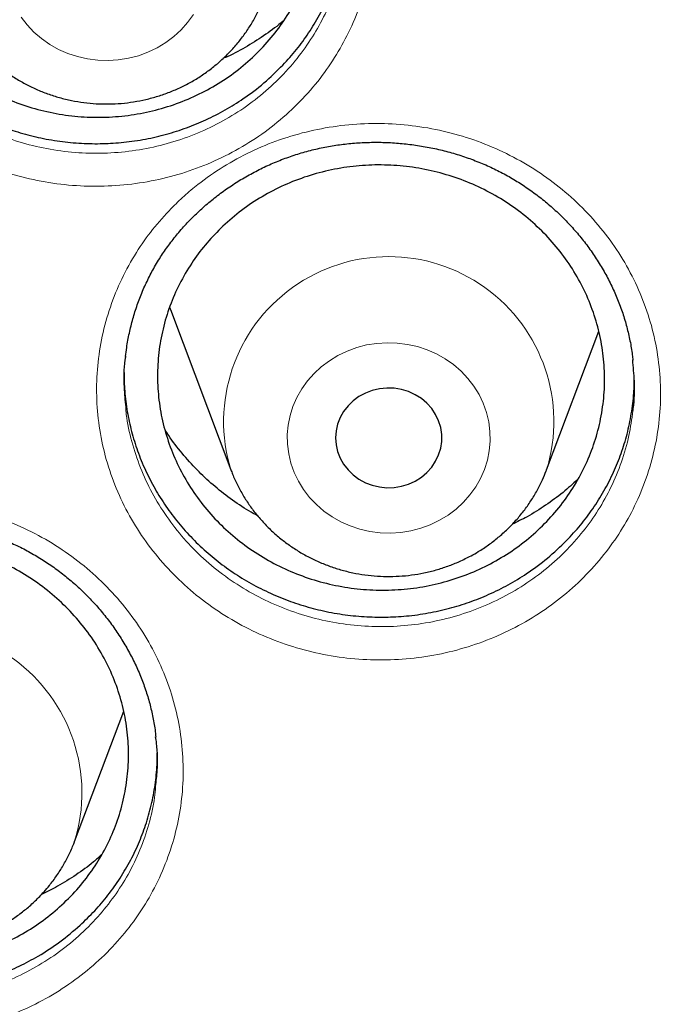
# Model space of a CAD drawing. Header units: millimetres. Extents: x 8 to 984, y 12 to 973.
# Tile 78 of 256: x 336.57 to 341.48, y 792.66 to 800.07. Entities that reach past the tile are written whole.
import ezdxf

# ---------------------------------------------------------------- set-up
doc = ezdxf.new("R2010")
doc.units = ezdxf.units.MM

msp = doc.modelspace()

# ---------------------------------------------------------------- linework, layer by layer
at = {"color": 7, "linetype": 'Continuous', "lineweight": 30}
for p, q in [((337.7156, 797.8692), (338.1626, 796.681)), ((340.5387, 796.681), (340.9315, 797.7249)), ((336.9871, 793.885), (337.3563, 794.8663))]:
    msp.add_line(p, q, dxfattribs=at)
at = {"color": 252, "linetype": 'Continuous', "lineweight": 0, "flags": 128}
for points in [[(337.8805, 800.1108), (337.8374, 800.0506), (337.788, 799.9947), (337.7328, 799.9438), (337.6724, 799.8984), (337.6075, 799.859), (337.5386, 799.826), (337.4666, 799.7996), (337.392, 799.7802), (337.3157, 799.768), (337.2386, 799.7631), (337.1613, 799.7656), (337.0846, 799.7754), (337.0094, 799.7924), (336.9364, 799.8164), (336.8664, 799.8473), (336.8001, 799.8846), (336.7381, 799.9281), (336.6811, 799.9772), (336.6298, 800.0314), (336.5845, 800.0903)], [(339.7325, 796.302), (339.7974, 796.3415), (339.8578, 796.3869), (339.913, 796.4377), (339.9624, 796.4936), (340.0055, 796.5539), (340.0419, 796.6179), (340.0712, 796.6851), (340.0931, 796.7547), (340.1074, 796.826), (340.1139, 796.8983), (340.1126, 796.9709), (340.1034, 797.0429), (340.0866, 797.1138), (340.0622, 797.1826), (340.0305, 797.2488), (339.9918, 797.3117), (339.9466, 797.3706), (339.8952, 797.4248), (339.8382, 797.4739), (339.7763, 797.5174), (339.7099, 797.5547), (339.6399, 797.5856), (339.5669, 797.6096), (339.4917, 797.6266), (339.4151, 797.6364), (339.3378, 797.6389), (339.2606, 797.634), (339.1843, 797.6217), (339.1098, 797.6024), (339.0377, 797.576), (338.9688, 797.543), (338.9039, 797.5036), (338.8435, 797.4582), (338.7884, 797.4073), (338.739, 797.3514), (338.6959, 797.2912), (338.6595, 797.2271), (338.6302, 797.1599), (338.6083, 797.0903), (338.594, 797.019), (338.5875, 796.9467), (338.5888, 796.8741), (338.5979, 796.8021), (338.6147, 796.7312), (338.6391, 796.6624), (338.6708, 796.5962), (338.7095, 796.5333), (338.7548, 796.4744), (338.8062, 796.4202), (338.8631, 796.3711), (338.9251, 796.3276), (338.9914, 796.2903), (339.0614, 796.2594), (339.1344, 796.2354), (339.2096, 796.2184), (339.2863, 796.2086), (339.3636, 796.2062), (339.4407, 796.2111), (339.517, 796.2233), (339.5915, 796.2426), (339.6636, 796.269), (339.7325, 796.302)]]:
    msp.add_lwpolyline(points, dxfattribs=at)
at = {"color": 7, "linetype": 'Continuous', "lineweight": 30, "flags": 128}
for points in [[(337.7019, 797.9072), (337.7126, 797.8771), (337.7156, 797.8692)], [(339.5507, 796.5975), (339.5969, 796.6268), (339.6384, 796.6618), (339.6743, 796.7019), (339.7038, 796.7463), (339.7265, 796.7942), (339.7419, 796.8445), (339.7497, 796.8963), (339.7497, 796.9487), (339.7419, 797.0005), (339.7265, 797.0509), (339.7038, 797.0987), (339.6743, 797.1431), (339.6384, 797.1832), (339.5969, 797.2182), (339.5507, 797.2475), (339.5005, 797.2705), (339.4474, 797.2866), (339.3925, 797.2957), (339.3367, 797.2976), (339.2812, 797.2921), (339.2271, 797.2794), (339.1753, 797.2598), (339.127, 797.2336), (339.083, 797.2014), (339.0443, 797.1637), (339.0115, 797.1214), (338.9853, 797.0751), (338.9662, 797.0259), (338.9546, 796.9747), (338.9507, 796.9225), (338.9546, 796.8703), (338.9662, 796.8191), (338.9853, 796.7699), (339.0115, 796.7236), (339.0443, 796.6813), (339.083, 796.6436), (339.127, 796.6114), (339.1753, 796.5852), (339.2271, 796.5656), (339.2812, 796.5529), (339.3367, 796.5474), (339.3925, 796.5493), (339.4474, 796.5584), (339.5005, 796.5746), (339.5507, 796.5975)], [(340.5364, 796.6748), (340.5383, 796.6799), (340.5387, 796.681)]]:
    msp.add_lwpolyline(points, dxfattribs=at)
at = {"color": 252, "linetype": 'Continuous', "lineweight": 0}
for centre, radius, start, end in [((339.3507, 797.0447), 1.2425, 342.98101, 197.02834), ((335.7989, 794.2505), 1.2429, 342.73772, 197.10122)]:
    msp.add_arc(centre, radius, start, end, dxfattribs=at)
for points, knots in [([(311.183, 789.4958), (311.1959, 789.6971), (311.2398, 790.378), (311.3854, 791.5334), (311.6179, 792.9584), (311.9192, 794.3637), (312.2821, 795.7471), (312.7062, 797.1063), (313.1923, 798.447), (313.743, 799.7748), (314.3585, 801.0866), (315.039, 802.3795), (315.7794, 803.6431), (316.5783, 804.8749), (317.4291, 806.0654), (318.3289, 807.2131), (319.275, 808.3166), (320.271, 809.3807), (321.3214, 810.4096), (322.4251, 811.4006), (323.5812, 812.3508), (324.7806, 813.2523), (326.0212, 814.1035), (327.2928, 814.898), (328.5922, 815.6352), (329.9164, 816.315), (331.2706, 816.9406), (332.6607, 817.5141), (334.0847, 818.0334), (335.5403, 818.4961), (337.0162, 818.8984), (338.5095, 819.2394), (340.0084, 819.5168), (341.5096, 819.7316), (343.0103, 819.8833), (344.5166, 819.9785), (345.5226, 819.9903), (346.0257, 819.9962)], [0, 0, 0, 0, 0.012293, 0.041589, 0.070886, 0.100182, 0.128955, 0.157729, 0.186502, 0.215275, 0.244572, 0.273868, 0.303164, 0.332461, 0.361757, 0.39053, 0.419304, 0.448077, 0.47685, 0.506146, 0.535443, 0.564739, 0.594036, 0.623332, 0.652105, 0.680878, 0.709652, 0.738425, 0.767721, 0.797018, 0.826314, 0.85561, 0.884907, 0.91368, 0.942453, 0.971227, 1, 1, 1, 1]), ([(346.0257, 818.5745), (345.5291, 818.5686), (344.5359, 818.5568), (343.0491, 818.4611), (341.568, 818.3086), (340.0955, 818.094), (338.6432, 817.8208), (337.2136, 817.4904), (335.8091, 817.1048), (334.4236, 816.6626), (333.0515, 816.1617), (331.6958, 815.6018), (330.3597, 814.9828), (329.0539, 814.3093), (327.781, 813.5826), (326.5507, 812.8087), (325.3647, 811.9902), (324.2243, 811.1296), (323.1247, 810.2236), (322.0613, 809.2682), (321.0372, 808.2642), (320.0553, 807.2126), (319.1236, 806.1216), (318.244, 804.9932), (317.423, 803.8365), (316.6611, 802.6545), (315.9586, 801.45), (315.3122, 800.2182), (314.7195, 798.9537), (314.1829, 797.6584), (313.7047, 796.3344), (313.289, 794.9919), (312.9366, 793.6335), (312.6499, 792.2701), (312.4281, 790.9045), (312.2704, 789.5395), (312.1756, 788.1694), (312.1438, 786.7883), (312.1764, 785.399), (312.2746, 784.004), (312.4381, 782.6145), (312.6666, 781.233), (312.9579, 779.8704), (313.31, 778.5292), (313.7211, 777.2114), (314.1924, 775.9116), (314.7263, 774.6243), (315.3231, 773.3524), (315.9829, 772.0989), (316.7007, 770.8738), (317.4753, 769.6795), (318.3001, 768.5252), (319.1726, 767.4125), (320.0898, 766.3427), (321.0555, 765.3109), (322.0739, 764.3133), (323.144, 763.3525), (324.2648, 762.4313), (325.4277, 761.5572), (326.6305, 760.7319), (327.8634, 759.9617), (329.1233, 759.2469), (330.4071, 758.5878), (331.7201, 757.9813), (333.0678, 757.4253), (334.4484, 756.9218), (335.8597, 756.4732), (337.2906, 756.0831), (338.7384, 755.7525), (340.1917, 755.4835), (341.6472, 755.2755), (343.1021, 755.1275), (344.5625, 755.0386), (346.0345, 755.0087), (347.5154, 755.0393), (349.0022, 755.1315), (350.4833, 755.2849), (351.9558, 755.4992), (353.4081, 755.7725), (354.8377, 756.1029), (356.2423, 756.4885), (357.6278, 756.9307), (358.9999, 757.4316), (360.3556, 757.9915), (361.6916, 758.6105), (362.9974, 759.284), (364.2704, 760.0107), (365.5007, 760.7846), (366.6867, 761.6031), (367.827, 762.4637), (368.9267, 763.3697), (369.99, 764.3251), (371.0141, 765.3291), (371.996, 766.3807), (372.9277, 767.4717), (373.8073, 768.6001), (374.6283, 769.7568), (375.3902, 770.9388), (376.0927, 772.1433), (376.7391, 773.3751), (377.3318, 774.6396), (377.8684, 775.9349), (378.3467, 777.259), (378.7624, 778.6014), (379.1148, 779.9598), (379.4015, 781.3232), (379.6232, 782.6888), (379.781, 784.0538), (379.8757, 785.4239), (379.9075, 786.805), (379.875, 788.1943), (379.7767, 789.5893), (379.6132, 790.9788), (379.3847, 792.3603), (379.0935, 793.7229), (378.7413, 795.0641), (378.3303, 796.3819), (377.859, 797.6817), (377.325, 798.969), (376.7282, 800.2409), (376.0685, 801.4944), (375.3506, 802.7195), (374.5761, 803.9138), (373.7512, 805.0681), (372.8788, 806.1808), (371.9615, 807.2507), (370.9959, 808.2824), (369.9775, 809.28), (368.9073, 810.2408), (367.7865, 811.162), (366.6236, 812.0361), (365.4208, 812.8614), (364.188, 813.6316), (362.9281, 814.3464), (361.6443, 815.0055), (360.3313, 815.612), (358.9835, 816.168), (357.6029, 816.6715), (356.1916, 817.1202), (354.7607, 817.5102), (353.3129, 817.8408), (351.8597, 818.1097), (350.4041, 818.318), (348.9492, 818.4651), (347.4888, 818.5574), (346.5134, 818.5688), (346.0257, 818.5745)], [0, 0, 0, 0, 0.007, 0.014, 0.021, 0.028, 0.035, 0.041875, 0.04875, 0.055625, 0.0625, 0.0695, 0.0765, 0.0835, 0.0905, 0.0975, 0.104375, 0.11125, 0.118125, 0.125, 0.132, 0.139, 0.146, 0.153, 0.16, 0.166875, 0.17375, 0.180625, 0.1875, 0.1945, 0.2015, 0.2085, 0.2155, 0.2225, 0.229375, 0.23625, 0.243125, 0.25, 0.257, 0.264, 0.271, 0.278, 0.285, 0.291875, 0.29875, 0.305625, 0.3125, 0.3195, 0.3265, 0.3335, 0.3405, 0.3475, 0.354375, 0.36125, 0.368125, 0.375, 0.382, 0.389, 0.396, 0.403, 0.41, 0.416875, 0.42375, 0.430625, 0.4375, 0.4445, 0.4515, 0.4585, 0.4655, 0.4725, 0.479375, 0.48625, 0.493125, 0.5, 0.507, 0.514, 0.521, 0.528, 0.535, 0.541875, 0.54875, 0.555625, 0.5625, 0.5695, 0.5765, 0.5835, 0.5905, 0.5975, 0.604375, 0.61125, 0.618125, 0.625, 0.632, 0.639, 0.646, 0.653, 0.66, 0.666875, 0.67375, 0.680625, 0.6875, 0.6945, 0.7015, 0.7085, 0.7155, 0.7225, 0.729375, 0.73625, 0.743125, 0.75, 0.757, 0.764, 0.771, 0.778, 0.785, 0.791875, 0.79875, 0.805625, 0.8125, 0.8195, 0.8265, 0.8335, 0.8405, 0.8475, 0.854375, 0.86125, 0.868125, 0.875, 0.882, 0.889, 0.896, 0.903, 0.91, 0.916875, 0.92375, 0.930625, 0.9375, 0.9445, 0.9515, 0.9585, 0.9655, 0.9725, 0.979375, 0.98625, 0.993125, 1, 1, 1, 1]), ([(335.5458, 802.2126), (335.5775, 802.2447), (335.6409, 802.309), (335.7686, 802.4184), (335.932, 802.536), (336.1366, 802.651), (336.3535, 802.7434), (336.5804, 802.8114), (336.8139, 802.8551), (337.0515, 802.8737), (337.2903, 802.866), (337.5271, 802.8331), (337.7589, 802.7753), (337.9824, 802.6925), (338.1951, 802.5867), (338.3944, 802.459), (338.5774, 802.3105), (338.7421, 802.1437), (338.8867, 801.9606), (339.0084, 801.763), (339.1067, 801.554), (339.1802, 801.336), (339.2271, 801.1115), (339.2476, 800.8835), (339.2414, 800.6552), (339.208, 800.4296), (339.1488, 800.2093), (339.0656, 800.0006), (338.9605, 799.8062), (338.8349, 799.6234), (338.6859, 799.4521), (338.5147, 799.2951), (338.3262, 799.1574), (338.1223, 799.0415), (337.906, 798.9479), (337.6799, 798.8778), (337.4465, 798.8331), (337.209, 798.8134), (336.9704, 798.819), (336.7338, 798.8507), (336.5021, 798.9072), (336.2779, 798.9878), (336.0646, 799.0925), (335.8644, 799.219), (335.6801, 799.3659), (335.5144, 799.5318), (335.369, 799.714), (335.245, 799.9104), (335.1453, 800.1193), (335.0706, 800.3376), (335.0215, 800.562), (334.9996, 800.79), (335.0044, 801.0184), (335.0357, 801.2444), (335.094, 801.4651), (335.1774, 801.6779), (335.2826, 801.8745), (335.4046, 802.0545), (335.4987, 802.1599), (335.5458, 802.2126)], [0, 0, 0, 0, 0.010461, 0.020921, 0.038759, 0.056654, 0.074491, 0.092331, 0.110226, 0.128063, 0.145953, 0.1639, 0.181789, 0.199668, 0.217604, 0.235483, 0.253369, 0.271313, 0.2892, 0.307087, 0.325031, 0.342918, 0.360831, 0.3788, 0.396711, 0.414573, 0.43249, 0.450348, 0.467264, 0.484181, 0.502018, 0.519912, 0.537749, 0.55558, 0.573467, 0.591298, 0.609153, 0.627064, 0.64492, 0.662779, 0.680694, 0.698553, 0.716442, 0.734388, 0.752276, 0.770148, 0.788076, 0.805948, 0.82389, 0.841891, 0.859837, 0.877738, 0.895699, 0.913602, 0.931456, 0.949368, 0.967224, 0.983612, 1, 1, 1, 1]), ([(335.2232, 800.7317), (335.2254, 800.7046), (335.2333, 800.6085), (335.2724, 800.4462), (335.3388, 800.2481), (335.4293, 800.0587), (335.5414, 799.8804), (335.6731, 799.7151), (335.823, 799.5645), (335.9898, 799.4311), (336.1709, 799.3162), (336.364, 799.2211), (336.5668, 799.1477), (336.7765, 799.0963), (336.9907, 799.0673), (337.2066, 799.062), (337.4216, 799.0797), (337.6328, 799.12), (337.8375, 799.1834), (338.0333, 799.268), (338.2179, 799.373), (338.3884, 799.4977), (338.5433, 799.6398), (338.6782, 799.7951), (338.7919, 799.9607), (338.8872, 800.137), (338.962, 800.3263), (339.014, 800.5127), (339.0294, 800.6359), (339.0362, 800.6907)], [0, 0, 0, 0, 0.015156, 0.053609, 0.092181, 0.130627, 0.168932, 0.207355, 0.245657, 0.283982, 0.32243, 0.360755, 0.399023, 0.437412, 0.475679, 0.513933, 0.55231, 0.590563, 0.628766, 0.667089, 0.705291, 0.743503, 0.781834, 0.820045, 0.856315, 0.892583, 0.930847, 0.969233, 1, 1, 1, 1]), ([(337.7138, 798.6498), (337.7458, 798.6814), (337.8099, 798.7446), (337.9388, 798.8522), (338.1038, 798.9676), (338.31, 799.0803), (338.5283, 799.1704), (338.7562, 799.2359), (338.9905, 799.2772), (339.2286, 799.2934), (339.4675, 799.2834), (339.7041, 799.2484), (339.9354, 799.1885), (340.158, 799.1038), (340.3695, 798.9963), (340.5673, 798.8672), (340.7485, 798.7175), (340.9112, 798.5497), (341.0534, 798.3658), (341.1727, 798.1678), (341.2683, 797.9588), (341.339, 797.7409), (341.383, 797.5168), (341.4006, 797.2896), (341.3915, 797.0623), (341.3551, 796.8379), (341.2931, 796.619), (341.2072, 796.412), (341.0996, 796.2194), (340.9716, 796.0386), (340.8203, 795.8693), (340.647, 795.7146), (340.4566, 795.5791), (340.2511, 795.4655), (340.0334, 795.3744), (339.8062, 795.3067), (339.572, 795.2644), (339.334, 795.247), (339.0953, 795.2549), (338.8588, 795.2888), (338.6276, 795.3473), (338.4043, 795.4299), (338.1922, 795.5362), (337.9935, 795.6643), (337.8109, 795.8124), (337.6474, 795.9793), (337.5042, 796.1622), (337.3827, 796.3591), (337.2857, 796.5681), (337.2137, 796.7862), (337.1675, 797.0102), (337.1485, 797.2374), (337.1563, 797.4649), (337.1905, 797.6897), (337.2516, 797.909), (337.3378, 798.1201), (337.4456, 798.3151), (337.5702, 798.4934), (337.6659, 798.5977), (337.7138, 798.6498)], [0, 0, 0, 0, 0.010425, 0.020849, 0.038693, 0.056592, 0.074433, 0.092279, 0.110181, 0.128025, 0.14592, 0.163872, 0.181767, 0.199648, 0.217586, 0.235467, 0.253351, 0.271293, 0.289178, 0.307059, 0.324997, 0.342879, 0.360785, 0.378747, 0.396653, 0.41451, 0.432423, 0.450277, 0.467187, 0.484097, 0.50194, 0.519838, 0.537681, 0.555517, 0.57341, 0.591246, 0.609107, 0.627026, 0.644887, 0.66275, 0.680671, 0.698534, 0.716424, 0.73437, 0.752259, 0.770127, 0.788052, 0.80592, 0.823856, 0.841852, 0.859791, 0.877687, 0.895641, 0.913538, 0.931389, 0.949298, 0.96715, 0.983575, 1, 1, 1, 1]), ([(337.3713, 797.1549), (337.3726, 797.1361), (337.379, 797.0487), (337.4149, 796.895), (337.4786, 796.6971), (337.5667, 796.5076), (337.6766, 796.329), (337.8062, 796.1631), (337.9543, 796.0117), (338.1195, 795.8773), (338.2993, 795.7611), (338.4913, 795.6645), (338.6934, 795.5896), (338.9027, 795.5363), (339.1167, 795.5054), (339.3328, 795.4981), (339.5482, 795.5137), (339.7601, 795.5519), (339.9658, 795.6131), (340.1628, 795.6955), (340.3489, 795.7984), (340.5212, 795.921), (340.678, 796.0611), (340.815, 796.2144), (340.9308, 796.3783), (341.0284, 796.5529), (341.1057, 796.7406), (341.1619, 796.9334), (341.1798, 797.0638), (341.1883, 797.1262)], [0, 0, 0, 0, 0.01052, 0.048968, 0.087534, 0.125975, 0.164278, 0.202701, 0.241002, 0.279335, 0.317791, 0.356126, 0.394409, 0.432815, 0.471099, 0.509374, 0.547771, 0.586046, 0.624267, 0.662609, 0.700829, 0.739059, 0.77741, 0.815638, 0.851902, 0.888163, 0.926425, 0.964809, 1, 1, 1, 1]), ([(334.2031, 795.9018), (334.2361, 795.9307), (334.3021, 795.9884), (334.4349, 796.0871), (334.6049, 796.1926), (334.817, 796.2936), (335.0399, 796.3716), (335.2711, 796.4247), (335.5073, 796.4534), (335.7461, 796.4569), (335.9842, 796.4343), (336.2188, 796.3868), (336.4466, 796.315), (336.6644, 796.2189), (336.8699, 796.1007), (337.0606, 795.9617), (337.2334, 795.8031), (337.3868, 795.6274), (337.5189, 795.437), (337.6273, 795.2337), (337.7114, 795.0206), (337.7701, 794.8001), (337.8018, 794.5749), (337.807, 794.348), (337.7855, 794.1225), (337.7369, 793.9013), (337.6631, 793.687), (337.566, 793.4858), (337.4482, 793.3001), (337.3106, 793.1272), (337.1503, 792.9669), (336.9689, 792.8222), (336.7714, 792.6976), (336.5599, 792.5955), (336.3376, 792.5164), (336.1069, 792.4612), (335.8707, 792.4315), (335.632, 792.4269), (335.3939, 792.4473), (335.1595, 792.4936), (334.9317, 792.5641), (334.713, 792.6581), (334.5068, 792.7752), (334.3153, 792.9132), (334.1409, 793.0703), (333.9865, 793.2451), (333.8534, 793.4347), (333.7428, 793.637), (333.6573, 793.8501), (333.5974, 794.0709), (333.5634, 794.2962), (333.5568, 794.5231), (333.577, 794.7489), (333.6235, 794.9706), (333.6965, 795.1853), (333.794, 795.3906), (333.9128, 795.5797), (334.0484, 795.752), (334.1516, 795.8518), (334.2031, 795.9018)], [0, 0, 0, 0, 0.010163, 0.020325, 0.038164, 0.05606, 0.073897, 0.091747, 0.109653, 0.127501, 0.145405, 0.163367, 0.181271, 0.199161, 0.217108, 0.234998, 0.252889, 0.270838, 0.288729, 0.306611, 0.32455, 0.342432, 0.360333, 0.37829, 0.396189, 0.414036, 0.43194, 0.449784, 0.466677, 0.48357, 0.50141, 0.519308, 0.53715, 0.554985, 0.572877, 0.590712, 0.608579, 0.626503, 0.64437, 0.662243, 0.680173, 0.698046, 0.715945, 0.733901, 0.751799, 0.769673, 0.787603, 0.805478, 0.823413, 0.841406, 0.859343, 0.877232, 0.895177, 0.913066, 0.930908, 0.948807, 0.966649, 0.983324, 1, 1, 1, 1]), ([(333.7811, 794.3388), (333.7882, 794.2833), (333.8039, 794.1594), (333.8568, 793.9718), (333.9336, 793.7785), (334.0339, 793.5951), (334.1543, 793.4231), (334.294, 793.2645), (334.4519, 793.122), (334.6252, 792.9968), (334.8118, 792.8904), (335.0097, 792.805), (335.2159, 792.7409), (335.4281, 792.6987), (335.6436, 792.6799), (335.8596, 792.6838), (336.0734, 792.7105), (336.2821, 792.7603), (336.4834, 792.8317), (336.6748, 792.9239), (336.8535, 793.0366), (337.0178, 793.1674), (337.1628, 793.3125), (337.2874, 793.4691), (337.3941, 793.6374), (337.4822, 793.8196), (337.5479, 794.0138), (337.5867, 794.1744), (337.5944, 794.2703), (337.5966, 794.2983)], [0, 0, 0, 0, 0.031304, 0.069818, 0.108206, 0.146473, 0.18486, 0.223127, 0.261433, 0.299861, 0.338168, 0.376425, 0.414803, 0.45306, 0.4913, 0.529662, 0.567901, 0.606073, 0.644367, 0.682537, 0.720717, 0.759016, 0.797193, 0.833373, 0.869555, 0.907746, 0.946061, 0.984257, 1, 1, 1, 1])]:
    msp.add_open_spline(points, degree=3, knots=knots, dxfattribs=at)
at = {"color": 7, "linetype": 'Continuous', "lineweight": 30}
for points, knots in [([(313.4477, 789.969), (313.4515, 790.0048), (313.4706, 790.1884), (313.5119, 790.5193), (313.572, 790.9615), (313.6395, 791.4028), (313.7136, 791.8432), (313.7946, 792.2825), (313.8824, 792.7206), (313.9769, 793.1575), (314.0782, 793.5931), (314.1862, 794.0272), (314.301, 794.4599), (314.4224, 794.8909), (314.5505, 795.3202), (314.6852, 795.7477), (314.8265, 796.1734), (314.9744, 796.5971), (315.1288, 797.0187), (315.2897, 797.4382), (315.4571, 797.8554), (315.631, 798.2703), (315.8112, 798.6829), (315.9978, 799.0929), (316.1908, 799.5003), (316.39, 799.9051), (316.5955, 800.3071), (316.8071, 800.7062), (317.025, 801.1025), (317.2489, 801.4957), (317.4789, 801.8858), (317.7149, 802.2728), (317.9569, 802.6565), (318.2047, 803.0369), (318.4585, 803.4139), (318.718, 803.7873), (318.9833, 804.1572), (319.2543, 804.5235), (319.5309, 804.886), (319.8131, 805.2447), (320.1009, 805.5995), (320.3941, 805.9504), (320.6926, 806.2973), (320.9966, 806.64), (321.3058, 806.9786), (321.6202, 807.3129), (321.9397, 807.643), (322.2643, 807.9686), (322.594, 808.2898), (322.9285, 808.6064), (323.2679, 808.9185), (323.6121, 809.2259), (323.9611, 809.5286), (324.3146, 809.8266), (324.6728, 810.1196), (325.0354, 810.4078), (325.4025, 810.691), (325.7739, 810.9692), (326.1496, 811.2423), (326.5295, 811.5102), (326.9134, 811.773), (327.3014, 812.0305), (327.6934, 812.2827), (328.0892, 812.5295), (328.4887, 812.7709), (328.892, 813.0069), (329.2989, 813.2373), (329.7093, 813.4622), (330.1231, 813.6814), (330.5403, 813.8951), (330.9608, 814.103), (331.3844, 814.3051), (331.8111, 814.5015), (332.2408, 814.6921), (332.6734, 814.8768), (333.1088, 815.0555), (333.5469, 815.2284), (333.9877, 815.3952), (334.431, 815.556), (334.8767, 815.7108), (335.3248, 815.8595), (335.7751, 816.0021), (336.2276, 816.1385), (336.6822, 816.2688), (337.1387, 816.3929), (337.5971, 816.5107), (338.0573, 816.6223), (338.5191, 816.7276), (338.9825, 816.8266), (339.4475, 816.9194), (339.9138, 817.0057), (340.3813, 817.0857), (340.8501, 817.1593), (341.32, 817.2266), (341.7908, 817.2874), (342.2626, 817.3419), (342.7351, 817.3899), (343.2084, 817.4314), (343.6822, 817.4666), (344.1565, 817.4952), (344.6312, 817.5174), (345.1062, 817.5332), (345.5814, 817.5425), (346.0567, 817.5453), (346.532, 817.5416), (347.0072, 817.5315), (347.4822, 817.5149), (347.9568, 817.4918), (348.4311, 817.4623), (348.9048, 817.4264), (349.378, 817.384), (349.8504, 817.3351), (350.3221, 817.2798), (350.7928, 817.2182), (351.2625, 817.1501), (351.7311, 817.0756), (352.1986, 816.9948), (352.6647, 816.9076), (353.1294, 816.8141), (353.5926, 816.7142), (354.0543, 816.6081), (354.5142, 816.4957), (354.9724, 816.377), (355.4286, 816.2522), (355.8829, 816.1211), (356.3351, 815.9838), (356.7852, 815.8405), (357.233, 815.691), (357.6784, 815.5354), (358.1213, 815.3738), (358.5617, 815.2061), (358.9995, 815.0325), (359.4346, 814.853), (359.8668, 814.6676), (360.2961, 814.4762), (360.7224, 814.2791), (361.1456, 814.0762), (361.5656, 813.8675), (361.9823, 813.6532), (362.3957, 813.4332), (362.8057, 813.2076), (363.2121, 812.9765), (363.6148, 812.7398), (364.0139, 812.4977), (364.4092, 812.2501), (364.8006, 811.9973), (365.1881, 811.7391), (365.5715, 811.4757), (365.9508, 811.207), (366.326, 810.9333), (366.6968, 810.6545), (367.0633, 810.3706), (367.4254, 810.0818), (367.7829, 809.7881), (368.1359, 809.4896), (368.4842, 809.1863), (368.8278, 808.8782), (369.1666, 808.5656), (369.5005, 808.2483), (369.8294, 807.9266), (370.1534, 807.6004), (370.4723, 807.2698), (370.786, 806.9349), (371.0945, 806.5958), (371.3977, 806.2525), (371.6956, 805.9052), (371.9881, 805.5538), (372.2751, 805.1984), (372.5566, 804.8392), (372.8325, 804.4762), (373.1027, 804.1095), (373.3673, 803.7392), (373.6261, 803.3653), (373.879, 802.9879), (374.1261, 802.6071), (374.3673, 802.2229), (374.6025, 801.8355), (374.8318, 801.445), (375.0549, 801.0514), (375.2719, 800.6548), (375.4828, 800.2553), (375.6874, 799.8529), (375.8858, 799.4478), (376.078, 799.0401), (376.2637, 798.6297), (376.4432, 798.2169), (376.6162, 797.8017), (376.7827, 797.3842), (376.9428, 796.9644), (377.0964, 796.5425), (377.2434, 796.1186), (377.3839, 795.6927), (377.5177, 795.265), (377.645, 794.8354), (377.7655, 794.4042), (377.8794, 793.9714), (377.9866, 793.537), (378.087, 793.1013), (378.1806, 792.6642), (378.2675, 792.2259), (378.3477, 791.7865), (378.4209, 791.346), (378.4875, 790.9046), (378.5469, 790.4623), (378.594, 790.0728), (378.6185, 789.8306), (378.628, 789.7362)], [0, 0, 0, 0, 0.001192, 0.006123, 0.011053, 0.015984, 0.020915, 0.025845, 0.030776, 0.035706, 0.040637, 0.045568, 0.050498, 0.055429, 0.060359, 0.065289, 0.07022, 0.07515, 0.080081, 0.085011, 0.089941, 0.094871, 0.099801, 0.104732, 0.109662, 0.114592, 0.119522, 0.124452, 0.129382, 0.134312, 0.139242, 0.144172, 0.149101, 0.154031, 0.158961, 0.16389, 0.16882, 0.17375, 0.178679, 0.183609, 0.188538, 0.193467, 0.198397, 0.203326, 0.208255, 0.213184, 0.218114, 0.223043, 0.227972, 0.232901, 0.23783, 0.242759, 0.247688, 0.252617, 0.257546, 0.262474, 0.267403, 0.272332, 0.277261, 0.282189, 0.287118, 0.292047, 0.296975, 0.301904, 0.306832, 0.311761, 0.316689, 0.321618, 0.326546, 0.331474, 0.336403, 0.341331, 0.346259, 0.351188, 0.356116, 0.361044, 0.365972, 0.3709, 0.375829, 0.380757, 0.385685, 0.390613, 0.395541, 0.400469, 0.405397, 0.410325, 0.415253, 0.420181, 0.425109, 0.430037, 0.434965, 0.439893, 0.444821, 0.449749, 0.454677, 0.459605, 0.464533, 0.469461, 0.474389, 0.479317, 0.484245, 0.489173, 0.494101, 0.499028, 0.503956, 0.508884, 0.513812, 0.51874, 0.523668, 0.528596, 0.533524, 0.538452, 0.54338, 0.548308, 0.553236, 0.558163, 0.563091, 0.568019, 0.572947, 0.577875, 0.582803, 0.587731, 0.592659, 0.597587, 0.602515, 0.607443, 0.612371, 0.617299, 0.622227, 0.627156, 0.632084, 0.637012, 0.64194, 0.646868, 0.651796, 0.656725, 0.661653, 0.666581, 0.671509, 0.676438, 0.681366, 0.686294, 0.691223, 0.696151, 0.70108, 0.706008, 0.710937, 0.715865, 0.720794, 0.725722, 0.730651, 0.73558, 0.740508, 0.745437, 0.750366, 0.755295, 0.760223, 0.765152, 0.770081, 0.77501, 0.779939, 0.784868, 0.789797, 0.794726, 0.799656, 0.804585, 0.809514, 0.814443, 0.819373, 0.824302, 0.829232, 0.834161, 0.83909, 0.84402, 0.84895, 0.853879, 0.858809, 0.863739, 0.868669, 0.873598, 0.878528, 0.883458, 0.888388, 0.893318, 0.898248, 0.903178, 0.908108, 0.913039, 0.917969, 0.922899, 0.927829, 0.932759, 0.93769, 0.94262, 0.947551, 0.952481, 0.957412, 0.962342, 0.967273, 0.972203, 0.977134, 0.982064, 0.986995, 0.991926, 0.996856, 1, 1, 1, 1]), ([(335.9274, 802.0575), (335.9722, 802.0994), (336.0619, 802.1831), (336.2142, 802.2893), (336.377, 802.3798), (336.5501, 802.4514), (336.7305, 802.5042), (336.9162, 802.5375), (337.1048, 802.5502), (337.2939, 802.5429), (337.4812, 802.5155), (337.6642, 802.4679), (337.8407, 802.4011), (338.0086, 802.3162), (338.1654, 802.2135), (338.3095, 802.0949), (338.4391, 801.9619), (338.5519, 801.8156), (338.6473, 801.6585), (338.7239, 801.4923), (338.7801, 801.3191), (338.8159, 801.1411), (338.8308, 800.9606), (338.824, 800.7799), (338.7962, 800.6012), (338.7478, 800.4267), (338.6787, 800.2589), (338.5904, 800.0997), (338.4842, 799.951), (338.3606, 799.8151), (338.2219, 799.6933), (338.0698, 799.5871), (337.9058, 799.4984), (337.7324, 799.4277), (337.5516, 799.3759), (337.3656, 799.3443), (337.1769, 799.3327), (336.9878, 799.3411), (336.8008, 799.3702), (336.6181, 799.4189), (336.442, 799.4866), (336.2749, 799.5731), (336.1188, 799.6767), (335.9754, 799.7961), (335.8472, 799.9303), (335.7352, 800.0772), (335.6408, 800.2348), (335.5659, 800.4017), (335.5108, 800.5752), (335.4761, 800.7534), (335.463, 800.934), (335.4709, 801.1147), (335.4998, 801.2932), (335.55, 801.4672), (335.6201, 801.6346), (335.7078, 801.7898), (335.8095, 801.9324), (335.8881, 802.0158), (335.9274, 802.0575)], [0, 0, 0, 0, 0.017868, 0.035794, 0.053662, 0.071531, 0.089457, 0.107325, 0.125194, 0.14312, 0.16099, 0.178863, 0.196794, 0.214668, 0.232549, 0.250487, 0.268367, 0.286255, 0.304198, 0.322087, 0.339976, 0.357922, 0.375812, 0.3937, 0.411643, 0.429532, 0.447412, 0.465351, 0.483233, 0.501108, 0.519039, 0.536914, 0.554783, 0.572709, 0.590579, 0.608448, 0.626373, 0.644241, 0.662114, 0.680042, 0.697915, 0.715793, 0.733729, 0.751608, 0.769494, 0.787435, 0.805321, 0.82321, 0.841156, 0.859046, 0.876935, 0.89488, 0.912768, 0.930653, 0.948593, 0.966477, 0.983239, 1, 1, 1, 1]), ([(335.21, 800.9885), (335.2099, 800.9874), (335.2077, 800.9339), (335.2159, 800.8279), (335.236, 800.6736), (335.2708, 800.5229), (335.3178, 800.3754), (335.3784, 800.2308), (335.4517, 800.0914), (335.5363, 799.9595), (335.632, 799.8346), (335.7392, 799.7165), (335.8565, 799.6074), (335.982, 799.5091), (336.1156, 799.4208), (336.2578, 799.3428), (336.4063, 799.2767), (336.5584, 799.2235), (336.7143, 799.1823), (336.8747, 799.1536), (337.037, 799.1381), (337.1983, 799.1357), (337.3592, 799.1461), (337.52, 799.1697), (337.6779, 799.2063), (337.8303, 799.2552), (337.9778, 799.3159), (338.1207, 799.3889), (338.2674, 799.4806), (338.4151, 799.592), (338.5079, 799.6835), (338.5545, 799.7294)], [0, 0, 0, 0, 0.000811, 0.036367, 0.071925, 0.10641, 0.1409, 0.176384, 0.211863, 0.246418, 0.280975, 0.316523, 0.35207, 0.386703, 0.421336, 0.45698, 0.492624, 0.527181, 0.561738, 0.597298, 0.632858, 0.667408, 0.701958, 0.737514, 0.77307, 0.807575, 0.842081, 0.87759, 0.913096, 0.956312, 1, 1, 1, 1]), ([(338.5545, 799.7294), (338.5893, 799.7678), (338.6588, 799.8445), (338.7506, 799.971), (338.8325, 800.1051), (338.902, 800.2456), (338.958, 800.3899), (339.0012, 800.5383), (339.0309, 800.6911), (339.0471, 800.8309), (339.0473, 800.919), (339.0474, 800.9548)], [0, 0, 0, 0, 0.113464, 0.226927, 0.343678, 0.460444, 0.573784, 0.687119, 0.803773, 0.920429, 1, 1, 1, 1]), ([(336.0408, 800.2317), (336.0477, 800.2137), (336.0652, 800.1675), (336.1007, 800.0962), (336.1462, 800.0177), (336.1978, 799.9429), (336.2549, 799.8718), (336.3174, 799.805), (336.3848, 799.7428), (336.4569, 799.6855), (336.5333, 799.6335), (336.6134, 799.587), (336.697, 799.5463), (336.7836, 799.5117), (336.8726, 799.4833), (336.9637, 799.4613), (337.0562, 799.4459), (337.1498, 799.4371), (337.2438, 799.4351), (337.3378, 799.4397), (337.4311, 799.4511), (337.5234, 799.4691), (337.6141, 799.4938), (337.7027, 799.5248), (337.7886, 799.5621), (337.8714, 799.6054), (337.9506, 799.6546), (338.0258, 799.7094), (338.0965, 799.7693), (338.1624, 799.8342), (338.223, 799.9035), (338.2781, 799.977), (338.3274, 800.0541), (338.3701, 800.1347), (338.3983, 800.1955), (338.4103, 800.2299), (338.4123, 800.2358)], [0, 0, 0, 0, 0.019225, 0.049263, 0.079333, 0.109446, 0.139599, 0.169805, 0.200059, 0.230367, 0.260727, 0.291138, 0.321596, 0.352099, 0.382646, 0.413229, 0.443844, 0.474488, 0.505154, 0.535836, 0.566529, 0.597223, 0.627915, 0.658598, 0.689264, 0.719909, 0.750524, 0.781105, 0.811644, 0.842139, 0.87258, 0.902969, 0.933305, 0.96358, 0.993807, 1, 1, 1, 1]), ([(338.562, 800.0659), (338.5598, 800.0639), (338.5175, 800.0253), (338.4266, 799.9594), (338.2879, 799.87), (338.1796, 799.8102), (338.116, 799.7836), (338.1046, 799.7789)], [0, 0, 0, 0, 0.016636, 0.31879, 0.620942, 0.931856, 1, 1, 1, 1]), ([(337.6271, 798.2729), (337.6368, 798.288), (337.666, 798.3333), (337.719, 798.4065), (337.7881, 798.491), (337.863, 798.5719), (337.9433, 798.6489), (338.0287, 798.7215), (338.1189, 798.7895), (338.2134, 798.8524), (338.3118, 798.9099), (338.4134, 798.9616), (338.5179, 799.0074), (338.6246, 799.0469), (338.733, 799.08), (338.8425, 799.1066), (338.9531, 799.1265), (339.065, 799.1402), (339.1784, 799.1476), (339.2933, 799.1486), (339.4089, 799.1432), (339.5246, 799.1313), (339.6398, 799.1131), (339.7537, 799.0884), (339.8655, 799.0575), (339.9747, 799.0206), (340.0806, 798.9779), (340.1826, 798.9297), (340.2805, 798.8761), (340.3747, 798.817), (340.4655, 798.7525), (340.5527, 798.6824), (340.6361, 798.6071), (340.7151, 798.5268), (340.7893, 798.4419), (340.8582, 798.3528), (340.9216, 798.2601), (340.979, 798.1641), (341.03, 798.0655), (341.0746, 797.9646), (341.1124, 797.862), (341.1435, 797.7581), (341.1673, 797.653), (341.1821, 797.5695), (341.1866, 797.5208), (341.1878, 797.5079)], [0, 0, 0, 0, 0.011737, 0.035276, 0.058918, 0.082712, 0.10664, 0.130676, 0.154793, 0.178955, 0.203116, 0.227228, 0.251252, 0.275154, 0.298904, 0.32247, 0.345803, 0.369198, 0.392853, 0.416731, 0.440789, 0.464975, 0.489229, 0.513486, 0.537668, 0.561716, 0.58558, 0.60922, 0.632617, 0.65593, 0.679462, 0.703199, 0.727112, 0.751174, 0.775343, 0.799578, 0.823834, 0.848062, 0.872217, 0.896274, 0.920206, 0.944, 0.967652, 0.991377, 1, 1, 1, 1]), ([(338.0862, 798.5005), (338.1316, 798.5418), (338.2225, 798.6244), (338.3763, 798.7288), (338.5404, 798.8175), (338.7146, 798.8872), (338.8958, 798.9381), (339.0821, 798.9696), (339.2711, 798.9804), (339.4603, 798.9713), (339.6475, 798.9422), (339.8301, 798.8929), (340.006, 798.8248), (340.173, 798.7385), (340.3287, 798.6346), (340.4714, 798.515), (340.5994, 798.3812), (340.7106, 798.2344), (340.804, 798.0768), (340.8786, 797.9105), (340.9327, 797.7373), (340.9663, 797.5596), (340.9789, 797.3796), (340.9698, 797.1995), (340.9397, 797.0217), (340.8891, 796.8483), (340.8178, 796.6818), (340.7275, 796.5239), (340.6192, 796.3767), (340.4938, 796.2425), (340.3535, 796.1224), (340.1999, 796.018), (340.0346, 795.9311), (339.8601, 795.8623), (339.6784, 795.8124), (339.4918, 795.7827), (339.3028, 795.7729), (339.1136, 795.7831), (338.9267, 795.8139), (338.7444, 795.8642), (338.5689, 795.9333), (338.4028, 796.0212), (338.2478, 796.1259), (338.1058, 796.2463), (337.9791, 796.3813), (337.8689, 796.5287), (337.7764, 796.6868), (337.7036, 796.8538), (337.6506, 797.0273), (337.6181, 797.2052), (337.6072, 797.3853), (337.6175, 797.5653), (337.6486, 797.7429), (337.7011, 797.9158), (337.7733, 798.082), (337.863, 798.2358), (337.9667, 798.3769), (338.0463, 798.4593), (338.0862, 798.5005)], [0, 0, 0, 0, 0.01787, 0.035798, 0.053668, 0.071539, 0.089467, 0.107338, 0.125209, 0.143137, 0.161008, 0.178884, 0.196816, 0.214691, 0.232572, 0.25051, 0.26839, 0.286275, 0.304218, 0.322103, 0.33999, 0.357935, 0.375823, 0.393708, 0.41165, 0.429537, 0.447416, 0.465356, 0.483236, 0.501111, 0.519043, 0.536919, 0.55479, 0.572718, 0.59059, 0.60846, 0.626388, 0.644259, 0.662132, 0.680063, 0.697937, 0.715816, 0.733751, 0.751631, 0.769514, 0.787457, 0.805341, 0.823227, 0.841171, 0.859059, 0.876945, 0.894888, 0.912775, 0.930657, 0.948597, 0.966479, 0.98324, 1, 1, 1, 1]), ([(337.3708, 797.5344), (337.3733, 797.5572), (337.3797, 797.6166), (337.3978, 797.7114), (337.4241, 797.8185), (337.4573, 797.9235), (337.4969, 798.0261), (337.5429, 798.1256), (337.5869, 798.2077), (337.6166, 798.2558), (337.6271, 798.2729)], [0, 0, 0, 0, 0.087771, 0.228134, 0.368419, 0.508373, 0.647774, 0.786465, 0.924334, 1, 1, 1, 1]), ([(337.37, 797.5369), (337.3685, 797.5276), (337.3563, 797.4505), (337.3545, 797.322), (337.3663, 797.2043), (337.3713, 797.1549)], [0, 0, 0, 0, 0.073667, 0.611393, 1, 1, 1, 1]), ([(341.1883, 797.1262), (341.1892, 797.1316), (341.2012, 797.2047), (341.2032, 797.3339), (341.1918, 797.4561), (341.1867, 797.5101)], [0, 0, 0, 0, 0.0428472, 0.5776418, 1, 1, 1, 1]), ([(337.3588, 797.4139), (337.3596, 797.3675), (337.3613, 797.2691), (337.3811, 797.1209), (337.4135, 796.9705), (337.4589, 796.8231), (337.5177, 796.6784), (337.5894, 796.5389), (337.6725, 796.4068), (337.7667, 796.2815), (337.8725, 796.1629), (337.9886, 796.0531), (338.113, 795.954), (338.2456, 795.8649), (338.3869, 795.786), (338.5347, 795.7188), (338.6862, 795.6643), (338.8417, 795.6219), (339.0019, 795.5919), (339.164, 795.5749), (339.3255, 795.5711), (339.4866, 795.58), (339.6478, 795.602), (339.8062, 795.637), (339.9594, 795.6843), (340.1077, 795.7434), (340.2517, 795.8149), (340.3995, 795.9048), (340.5484, 796.0142), (340.6422, 796.1043), (340.6894, 796.1496)], [0, 0, 0, 0, 0.03174, 0.067481, 0.102138, 0.136799, 0.172455, 0.208112, 0.242834, 0.277555, 0.313273, 0.34899, 0.38379, 0.418591, 0.454405, 0.49022, 0.524949, 0.559677, 0.595413, 0.631149, 0.665876, 0.700604, 0.73634, 0.772078, 0.806766, 0.841455, 0.87715, 0.912845, 0.956186, 1, 1, 1, 1]), ([(340.6894, 796.1496), (340.7247, 796.1875), (340.7953, 796.2634), (340.889, 796.3888), (340.9728, 796.5219), (341.0441, 796.6614), (341.1019, 796.8048), (341.1469, 796.9522), (341.1786, 797.1043), (341.1971, 797.2503), (341.1983, 797.3451), (341.1988, 797.3876)], [0, 0, 0, 0, 0.1118257, 0.2236504, 0.3387368, 0.4538247, 0.5653474, 0.6768762, 0.7916629, 0.9064476, 1, 1, 1, 1]), ([(338.3638, 796.3359), (338.3419, 796.3477), (338.27, 796.3866), (338.1574, 796.4643), (338.0269, 796.5675), (337.9059, 796.681), (337.795, 796.8053), (337.715, 796.9071), (337.6766, 796.9691), (337.6675, 796.9838)], [0, 0, 0, 0, 0.076905, 0.25272, 0.423408, 0.594094, 0.769734, 0.945391, 1, 1, 1, 1]), ([(338.1634, 796.6811), (338.1671, 796.6708), (338.1808, 796.6321), (338.2112, 796.5676), (338.2544, 796.488), (338.304, 796.4119), (338.3592, 796.3394), (338.4198, 796.2711), (338.4855, 796.2072), (338.556, 796.1481), (338.6309, 796.0942), (338.7098, 796.0457), (338.7922, 796.003), (338.8778, 795.9662), (338.966, 795.9356), (339.0564, 795.9114), (339.1485, 795.8936), (339.2417, 795.8825), (339.3356, 795.8781), (339.4297, 795.8803), (339.5233, 795.8894), (339.6161, 795.9051), (339.7074, 795.9274), (339.7967, 795.9562), (339.8851, 795.9915), (339.9417, 796.0206), (339.9706, 796.0354)], [0, 0, 0, 0, 0.015349, 0.057475, 0.099648, 0.141877, 0.184162, 0.226516, 0.268941, 0.311441, 0.354011, 0.396654, 0.439364, 0.482143, 0.524981, 0.567873, 0.610813, 0.653795, 0.696811, 0.739853, 0.782913, 0.825978, 0.869045, 0.9121, 0.955136, 1, 1, 1, 1]), ([(339.9706, 796.0354), (339.9886, 796.0455), (340.0337, 796.0708), (340.1026, 796.1164), (340.1762, 796.1729), (340.2453, 796.2346), (340.3094, 796.3011), (340.3681, 796.372), (340.4212, 796.4468), (340.4681, 796.5252), (340.5068, 796.6011), (340.5269, 796.652), (340.5358, 796.6747)], [0, 0, 0, 0, 0.0703841, 0.1765452, 0.2826473, 0.3885987, 0.4943822, 0.599997, 0.7054086, 0.8106359, 0.9156819, 1, 1, 1, 1]), ([(340.772, 796.6088), (340.7361, 796.5761), (340.6601, 796.5068), (340.5322, 796.4139), (340.4044, 796.333), (340.3174, 796.2905), (340.2798, 796.272)], [0, 0, 0, 0, 0.244706, 0.518002, 0.791267, 1, 1, 1, 1]), ([(334.09, 795.5287), (334.1005, 795.5431), (334.1321, 795.5866), (334.189, 795.6566), (334.2626, 795.7369), (334.3418, 795.8134), (334.4262, 795.8856), (334.5154, 795.9533), (334.6092, 796.0161), (334.707, 796.0737), (334.8083, 796.1256), (334.9127, 796.1717), (335.0194, 796.2117), (335.1282, 796.2453), (335.2382, 796.2725), (335.3491, 796.2931), (335.4606, 796.3072), (335.5731, 796.3148), (335.6868, 796.3162), (335.8016, 796.3111), (335.9168, 796.2996), (336.0317, 796.2818), (336.1458, 796.2575), (336.2582, 796.227), (336.3683, 796.1904), (336.4753, 796.1479), (336.5788, 796.0999), (336.6781, 796.0466), (336.773, 795.9881), (336.8639, 795.9245), (336.951, 795.8555), (337.0344, 795.7812), (337.1136, 795.702), (337.1882, 795.618), (337.2577, 795.5297), (337.3218, 795.4375), (337.3801, 795.342), (337.4322, 795.2436), (337.4779, 795.1429), (337.5169, 795.0403), (337.5493, 794.9363), (337.5744, 794.8313), (337.5907, 794.7424), (337.5962, 794.6883), (337.5981, 794.6697)], [0, 0, 0, 0, 0.0119763, 0.0359877, 0.0601031, 0.084372, 0.1087785, 0.1332979, 0.1578987, 0.1825458, 0.2071931, 0.2317912, 0.2563008, 0.2806868, 0.3049177, 0.328961, 0.3527706, 0.3766402, 0.4007746, 0.425138, 0.4496859, 0.4743632, 0.4991123, 0.5238629, 0.5485371, 0.5730757, 0.5974277, 0.6215505, 0.6454248, 0.669214, 0.6932236, 0.7174421, 0.7418426, 0.7663942, 0.7910563, 0.8157854, 0.8405387, 0.8652571, 0.8899065, 0.9144541, 0.9388757, 0.9631564, 0.9872903, 1, 1, 1, 1]), ([(334.5383, 795.7135), (334.5849, 795.7532), (334.6783, 795.8326), (334.8352, 795.9318), (335.002, 796.0149), (335.1782, 796.0788), (335.3609, 796.1239), (335.548, 796.1493), (335.7373, 796.1542), (335.9262, 796.1392), (336.1124, 796.1044), (336.2935, 796.0495), (336.4673, 795.9761), (336.6317, 795.8849), (336.7841, 795.7765), (336.9232, 795.6529), (337.0471, 795.5155), (337.1538, 795.3658), (337.2424, 795.2059), (337.3118, 795.0379), (337.3606, 794.8637), (337.3887, 794.6857), (337.3959, 794.5061), (337.3813, 794.3271), (337.3458, 794.151), (337.2899, 793.9799), (337.2136, 793.8163), (337.1185, 793.6621), (337.0059, 793.5189), (336.8765, 793.3892), (336.7326, 793.2741), (336.5759, 793.1749), (336.4081, 793.0936), (336.2316, 793.0306), (336.0485, 792.9866), (335.8611, 792.9629), (335.6718, 792.9591), (335.483, 792.9752), (335.2971, 793.0117), (335.1164, 793.0675), (334.943, 793.142), (334.7796, 793.2347), (334.6278, 793.3439), (334.4895, 793.4683), (334.367, 793.6068), (334.2613, 793.7571), (334.1736, 793.9174), (334.1059, 794.086), (334.0582, 794.2605), (334.0312, 794.4387), (334.0258, 794.6184), (334.0416, 794.7972), (334.0781, 794.9731), (334.1359, 795.1436), (334.2131, 795.3068), (334.3074, 795.4571), (334.4152, 795.5942), (334.4973, 795.6737), (334.5383, 795.7135)], [0, 0, 0, 0, 0.017872, 0.035802, 0.053675, 0.071547, 0.089476, 0.107348, 0.125224, 0.143156, 0.161032, 0.178914, 0.196852, 0.214734, 0.23262, 0.250562, 0.268448, 0.286335, 0.30428, 0.322167, 0.340053, 0.357994, 0.375879, 0.393759, 0.411696, 0.429576, 0.447452, 0.465384, 0.483258, 0.501129, 0.519057, 0.536928, 0.554799, 0.572727, 0.590598, 0.608472, 0.626403, 0.644277, 0.662157, 0.680093, 0.697973, 0.715858, 0.733799, 0.751684, 0.769571, 0.787516, 0.805403, 0.823289, 0.841232, 0.859118, 0.877001, 0.89494, 0.912821, 0.930697, 0.948631, 0.966507, 0.983254, 1, 1, 1, 1]), ([(337.5966, 794.2983), (337.6011, 794.3382), (337.6131, 794.4462), (337.6117, 794.572), (337.5991, 794.6559), (337.5967, 794.6718)], [0, 0, 0, 0, 0.322214, 0.871112, 1, 1, 1, 1]), ([(333.7696, 794.5768), (333.7694, 794.5694), (333.7679, 794.51), (333.7784, 794.4003), (333.8015, 794.2489), (333.8389, 794.0999), (333.8894, 793.9529), (333.9531, 793.8103), (334.0286, 793.6744), (334.1157, 793.5446), (334.2146, 793.4209), (334.3244, 793.3054), (334.443, 793.2001), (334.5704, 793.1041), (334.7071, 793.0179), (334.8508, 792.9429), (334.999, 792.8804), (335.152, 792.8298), (335.3103, 792.791), (335.4713, 792.7652), (335.6324, 792.7525), (335.7938, 792.7525), (335.9561, 792.7656), (336.1164, 792.7917), (336.2721, 792.8303), (336.4236, 792.881), (336.5715, 792.9442), (336.7242, 793.0256), (336.8793, 793.1263), (336.978, 793.2108), (337.0277, 793.2533)], [0, 0, 0, 0, 0.005271, 0.041968, 0.077555, 0.113142, 0.14975, 0.186361, 0.222017, 0.257672, 0.29435, 0.331028, 0.366776, 0.402523, 0.439311, 0.476099, 0.511782, 0.547465, 0.584184, 0.620902, 0.656591, 0.692281, 0.729009, 0.765737, 0.801386, 0.837037, 0.873722, 0.910406, 0.95496, 1, 1, 1, 1]), ([(337.0277, 793.2533), (337.0651, 793.2891), (337.1399, 793.3607), (337.2405, 793.4802), (337.3316, 793.608), (337.4106, 793.7429), (337.4765, 793.8823), (337.5295, 794.0264), (337.5702, 794.1759), (337.5965, 794.3281), (337.6092, 794.454), (337.6082, 794.5283), (337.6078, 794.5522)], [0, 0, 0, 0, 0.104473, 0.208952, 0.316477, 0.423995, 0.528183, 0.632372, 0.739606, 0.846841, 0.950835, 1, 1, 1, 1]), ([(334.6142, 793.8769), (334.6248, 793.8507), (334.6467, 793.7965), (334.6878, 793.7178), (334.7353, 793.6405), (334.7887, 793.5668), (334.8475, 793.4971), (334.9116, 793.4317), (334.9806, 793.371), (335.0541, 793.3153), (335.1317, 793.265), (335.213, 793.2204), (335.2976, 793.1816), (335.385, 793.149), (335.4747, 793.1226), (335.5663, 793.1027), (335.6592, 793.0894), (335.753, 793.0828), (335.847, 793.0828), (335.9409, 793.0896), (336.034, 793.1031), (336.1258, 793.1232), (336.2159, 793.1499), (336.3036, 793.183), (336.3886, 793.2222), (336.4703, 793.2675), (336.5483, 793.3184), (336.6221, 793.3749), (336.6923, 793.4368), (336.735, 793.4825), (336.7566, 793.5057)], [0, 0, 0, 0, 0.033109, 0.068369, 0.103666, 0.139018, 0.174421, 0.20988, 0.245401, 0.280984, 0.316629, 0.352333, 0.388089, 0.423899, 0.459758, 0.495657, 0.531593, 0.567559, 0.603549, 0.639557, 0.675573, 0.711591, 0.747603, 0.783603, 0.819579, 0.855527, 0.891441, 0.927308, 0.963127, 1, 1, 1, 1]), ([(336.7566, 793.5057), (336.7702, 793.5213), (336.8038, 793.56), (336.8525, 793.6257), (336.9018, 793.7029), (336.9443, 793.7835), (336.972, 793.8434), (336.9836, 793.8768), (336.9853, 793.8817)], [0, 0, 0, 0, 0.1397434, 0.3465193, 0.5530816, 0.7592512, 0.9650574, 1, 1, 1, 1]), ([(337.1901, 793.7849), (337.1696, 793.7663), (337.1091, 793.7114), (336.9982, 793.6318), (336.8679, 793.549), (336.7777, 793.505), (336.7366, 793.4849)], [0, 0, 0, 0, 0.153497, 0.451879, 0.750273, 1, 1, 1, 1])]:
    msp.add_open_spline(points, degree=3, knots=knots, dxfattribs=at)

doc.saveas('drawing.dxf')
